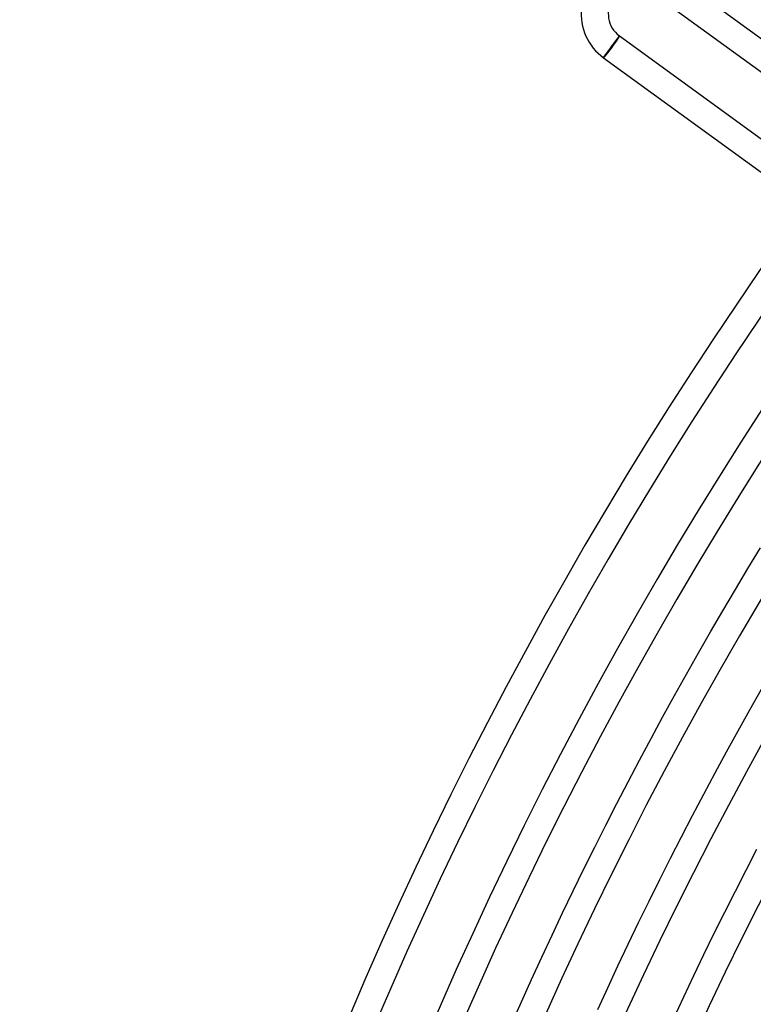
# Model space of a CAD drawing. Header units: millimetres. Extents: x -660 to 660, y -630 to 630.
# Tile 19 of 131: x -615 to -507, y 242 to 387. Entities that reach past the tile are written whole.
import ezdxf

# ---------------------------------------------------------------- set-up
doc = ezdxf.new("R2010")
doc.units = ezdxf.units.MM
doc.layers.add('HIDDEN', color=7, linetype='Continuous')
doc.layers.add('THICK', color=7, linetype='Continuous')

msp = doc.modelspace()

# ---------------------------------------------------------------- linework, layer by layer
at = {"layer": 'HIDDEN'}
for p, q in [((-528.6, 381.7), (-526.36, 384.77)), ((-526.36, 384.77), (-526.3, 384.85)), ((-528.65, 381.62), (-528.6, 381.7))]:
    msp.add_line(p, q, dxfattribs=at)
for major_axis, start_param, end_param in [((-1.12, -1.54), 0, 3.141593), ((1.18, 1.62), -1.570796, 0), ((1.18, 1.62), -3.141593, -1.570796)]:
    msp.add_ellipse((-527.48, 383.24), major_axis=major_axis, ratio=0.051215, start_param=start_param, end_param=end_param, dxfattribs=at)
at = {"layer": 'THICK'}
for p, q in [((-519.25, 394.56), (-490.93, 373.99)), ((-521.6, 391.33), (-493.29, 370.75)), ((-526.78, 384.26), (-526.83, 384.2)), ((-526.74, 384.32), (-526.78, 384.26)), ((-526.7, 384.37), (-526.74, 384.32)), ((-526.65, 384.43), (-526.7, 384.37)), ((-526.62, 384.48), (-526.65, 384.43)), ((-526.58, 384.53), (-526.62, 384.48)), ((-526.54, 384.57), (-526.58, 384.53)), ((-526.51, 384.61), (-526.54, 384.57)), ((-526.48, 384.65), (-526.51, 384.61)), ((-526.45, 384.69), (-526.48, 384.65)), ((-526.43, 384.72), (-526.45, 384.69)), ((-526.4, 384.75), (-526.43, 384.72)), ((-526.38, 384.77), (-526.4, 384.75)), ((-526.36, 384.8), (-526.38, 384.77)), ((-526.35, 384.81), (-526.36, 384.8)), ((-526.33, 384.83), (-526.35, 384.81)), ((-526.32, 384.84), (-526.33, 384.83)), ((-526.31, 384.85), (-526.32, 384.84)), ((-526.3, 384.85), (-526.31, 384.85)), ((-526.31, 384.85), (-526.31, 384.85)), ((-526.3, 384.85), (-496.37, 363.1)), ((-527.84, 382.82), (-527.89, 382.75)), ((-527.79, 382.9), (-527.84, 382.82)), ((-527.74, 382.97), (-527.79, 382.9)), ((-527.68, 383.04), (-527.74, 382.97)), ((-527.63, 383.12), (-527.68, 383.04)), ((-527.58, 383.19), (-527.63, 383.12)), ((-527.52, 383.27), (-527.58, 383.19)), ((-527.46, 383.34), (-527.52, 383.27)), ((-527.41, 383.42), (-527.46, 383.34)), ((-527.35, 383.5), (-527.41, 383.42)), ((-527.3, 383.57), (-527.35, 383.5)), ((-527.24, 383.65), (-527.3, 383.57)), ((-527.19, 383.72), (-527.24, 383.65)), ((-527.13, 383.79), (-527.19, 383.72)), ((-527.08, 383.86), (-527.13, 383.79)), ((-527.03, 383.93), (-527.08, 383.86)), ((-526.98, 384), (-527.03, 383.93)), ((-526.93, 384.07), (-526.98, 384)), ((-526.88, 384.13), (-526.93, 384.07)), ((-526.83, 384.2), (-526.88, 384.13)), ((-528.65, 381.63), (-528.66, 381.62)), ((-528.66, 381.62), (-528.65, 381.62)), ((-528.64, 381.65), (-528.65, 381.64)), ((-528.65, 381.64), (-528.65, 381.63)), ((-528.65, 381.62), (-498.72, 359.87)), ((-528.63, 381.67), (-528.64, 381.65)), ((-528.62, 381.69), (-528.63, 381.67)), ((-528.61, 381.71), (-528.62, 381.69)), ((-528.59, 381.74), (-528.61, 381.71)), ((-528.57, 381.77), (-528.59, 381.74)), ((-528.55, 381.8), (-528.57, 381.77)), ((-528.53, 381.84), (-528.55, 381.8)), ((-528.5, 381.88), (-528.53, 381.84)), ((-528.47, 381.92), (-528.5, 381.88)), ((-528.44, 381.96), (-528.47, 381.92)), ((-528.41, 382.01), (-528.44, 381.96)), ((-528.38, 382.06), (-528.41, 382.01)), ((-528.34, 382.11), (-528.38, 382.06)), ((-528.3, 382.17), (-528.34, 382.11)), ((-528.26, 382.23), (-528.3, 382.17)), ((-528.22, 382.29), (-528.26, 382.23)), ((-528.18, 382.35), (-528.22, 382.29)), ((-528.13, 382.41), (-528.18, 382.35)), ((-528.09, 382.48), (-528.13, 382.41)), ((-528.04, 382.54), (-528.09, 382.48)), ((-527.99, 382.61), (-528.04, 382.54)), ((-527.94, 382.68), (-527.99, 382.61)), ((-527.89, 382.75), (-527.94, 382.68)), ((-507.3, 306.11), (-505.43, 309.2)), ((-509.16, 303.01), (-507.3, 306.11)), ((-511, 299.89), (-509.16, 303.01)), ((-512.82, 296.77), (-511, 299.89)), ((-514.62, 293.64), (-512.82, 296.77)), ((-516.4, 290.49), (-514.62, 293.64)), ((-518.16, 287.34), (-516.4, 290.49)), ((-507.03, 285.22), (-505.28, 288.31)), ((-519.91, 284.17), (-518.16, 287.34)), ((-521.63, 280.99), (-519.91, 284.17)), ((-508.76, 282.12), (-507.03, 285.22)), ((-523.33, 277.81), (-521.63, 280.99)), ((-510.47, 279.02), (-508.76, 282.12)), ((-512.17, 275.9), (-510.47, 279.02)), ((-525.02, 274.61), (-523.33, 277.81)), ((-513.84, 272.77), (-512.17, 275.9)), ((-526.69, 271.4), (-525.02, 274.61)), ((-515.49, 269.63), (-513.84, 272.77)), ((-528.33, 268.18), (-526.69, 271.4)), ((-517.13, 266.48), (-515.49, 269.63)), ((-529.96, 264.96), (-528.33, 268.18)), ((-518.75, 263.32), (-517.13, 266.48)), ((-531.56, 261.72), (-529.96, 264.96)), ((-507.57, 261.55), (-505.97, 264.64)), ((-520.34, 260.15), (-518.75, 263.32)), ((-533.15, 258.47), (-531.56, 261.72)), ((-509.16, 258.45), (-507.57, 261.55)), ((-521.92, 256.97), (-520.34, 260.15)), ((-534.72, 255.21), (-533.15, 258.47)), ((-510.73, 255.34), (-509.16, 258.45)), ((-523.48, 253.78), (-521.92, 256.97)), ((-536.26, 251.95), (-534.72, 255.21)), ((-512.27, 252.22), (-510.73, 255.34)), ((-525.02, 250.58), (-523.48, 253.78)), ((-537.79, 248.67), (-536.26, 251.95)), ((-513.8, 249.09), (-512.27, 252.22)), ((-526.53, 247.38), (-525.02, 250.58)), ((-515.31, 245.95), (-513.8, 249.09)), ((-539.3, 245.39), (-537.79, 248.67)), ((-528.03, 244.16), (-526.53, 247.38)), ((-540.78, 242.09), (-539.3, 245.39)), ((-516.8, 242.8), (-515.31, 245.95)), ((-529.51, 240.93), (-528.03, 244.16)), ((-542.25, 238.79), (-540.78, 242.09)), ((-518.28, 239.65), (-516.8, 242.8))]:
    msp.add_line(p, q, dxfattribs=at)
for centre, radius, start, end in [((-523.95, 388.09), 8, 53.9998, 233.9999), ((-523.95, 388.09), 4, 54.0002, 233.9999), ((0, 0), 615, 144.18609, 179.81392), ((0, 0), 611, 144.18752, 179.81243), ((0, 0), 603.25, 144.03781, 179.9622), ((0, 0), 599.25, 144.19125, 179.80877), ((0, 0), 588.5, 144.19474, 179.80527), ((0, 0), 577.75, 144.19835, 179.80166), ((0, 0), 567, 144.2021, 179.7979), ((0, 0), 556.25, 144.206, 179.794), ((0, 0), 545.5, 144.21, 179.7899), ((0, 0), 534.75, 144.2143, 179.7857), ((0, 0), 524, 144.2187, 179.7813), ((0, 0), 513.25, 144.2233, 179.7767)]:
    msp.add_arc(centre, radius, start, end, dxfattribs=at)

doc.saveas('drawing.dxf')
